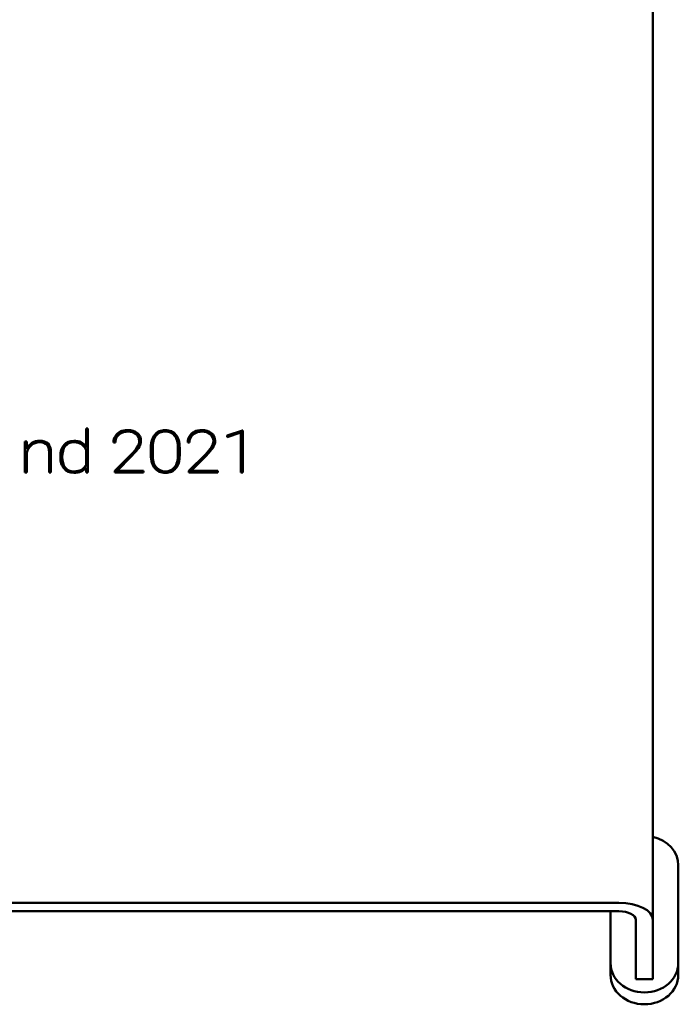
# Model space of a CAD drawing. Header units: millimetres. Extents: x 90 to 4407, y 90 to 14716.
# Tile 28 of 32: x 3221 to 3279, y 2335 to 2422. Entities that reach past the tile are written whole.
import ezdxf

# ---------------------------------------------------------------- set-up
doc = ezdxf.new("R2010")
doc.units = ezdxf.units.MM
doc.header["$LTSCALE"] = 15
doc.layers.add('Visible (ISO)', color=7, linetype='Continuous', lineweight=50)

msp = doc.modelspace()

# ---------------------------------------------------------------- linework, layer by layer
at = {"layer": 'Visible (ISO)'}
for p, q in [((3276.711, 2503.592), (3276.711, 2342.078)), ((3226.539, 2385.586), (3226.697, 2385.586)), ((3226.539, 2383.93), (3226.539, 2385.586)), ((3226.539, 2385.536), (3226.697, 2385.536)), ((3226.697, 2385.586), (3226.697, 2381.691)), ((3239.026, 2384.962), (3240.375, 2385.393)), ((3239.026, 2384.912), (3240.375, 2385.343)), ((3240.249, 2385.211), (3239.026, 2384.812)), ((3240.249, 2381.691), (3240.249, 2385.211)), ((3240.375, 2385.343), (3240.375, 2385.393)), ((3240.375, 2385.393), (3240.408, 2385.393)), ((3240.375, 2385.343), (3240.408, 2385.343)), ((3240.408, 2385.393), (3240.408, 2381.691)), ((3221.133, 2381.691), (3221.133, 2384.435)), ((3221.133, 2384.435), (3221.292, 2384.435)), ((3221.133, 2384.385), (3221.292, 2384.385)), ((3221.292, 2384.435), (3221.292, 2383.796)), ((3229.131, 2384.341), (3228.972, 2384.341)), ((3231.239, 2384.392), (3231.239, 2384.442)), ((3235.696, 2384.341), (3235.538, 2384.341)), ((3237.805, 2384.392), (3237.805, 2384.442)), ((3239.026, 2384.812), (3239.026, 2384.962)), ((3221.292, 2383.746), (3221.292, 2383.796)), ((3221.292, 2383.447), (3221.292, 2381.691)), ((3223.265, 2381.691), (3223.265, 2383.484)), ((3223.423, 2383.481), (3223.423, 2381.691)), ((3226.539, 2383.88), (3226.539, 2383.93)), ((3226.539, 2382.37), (3226.539, 2383.656)), ((3229.078, 2381.828), (3230.533, 2383.281)), ((3229.078, 2381.778), (3230.533, 2383.231)), ((3230.841, 2383.41), (3230.574, 2383.129)), ((3232.278, 2383.207), (3232.278, 2383.877)), ((3232.437, 2383.864), (3232.437, 2383.202)), ((3234.671, 2383.215), (3234.671, 2383.877)), ((3234.829, 2383.867), (3234.829, 2383.197)), ((3235.643, 2381.828), (3237.099, 2383.281)), ((3235.643, 2381.778), (3237.099, 2383.231)), ((3237.406, 2383.41), (3237.14, 2383.129)), ((3224.27, 2383.055), (3224.27, 2383.091)), ((3224.434, 2382.988), (3224.434, 2383.038)), ((3226.539, 2382.32), (3226.539, 2382.37)), ((3230.574, 2383.129), (3229.286, 2381.828)), ((3232.437, 2383.152), (3232.437, 2383.202)), ((3234.671, 2383.165), (3234.671, 2383.215)), ((3237.14, 2383.129), (3235.851, 2381.828)), ((3221.292, 2381.691), (3221.133, 2381.691)), ((3223.423, 2381.691), (3223.265, 2381.691)), ((3226.539, 2381.691), (3226.539, 2382.129)), ((3226.697, 2381.691), (3226.539, 2381.691)), ((3229.078, 2381.691), (3229.078, 2381.828)), ((3231.629, 2381.691), (3229.078, 2381.691)), ((3229.286, 2381.828), (3231.629, 2381.828)), ((3229.286, 2381.778), (3229.286, 2381.828)), ((3229.286, 2381.778), (3231.629, 2381.778)), ((3231.629, 2381.828), (3231.629, 2381.691)), ((3235.643, 2381.691), (3235.643, 2381.828)), ((3238.194, 2381.691), (3235.643, 2381.691)), ((3235.851, 2381.778), (3235.851, 2381.828)), ((3235.851, 2381.828), (3238.194, 2381.828)), ((3235.851, 2381.778), (3238.194, 2381.778)), ((3238.194, 2381.828), (3238.194, 2381.691)), ((3240.408, 2381.691), (3240.249, 2381.691)), ((3278.961, 2346.904), (3278.961, 2338.243)), ((3273.711, 2343.578), (3033.711, 2343.578)), ((3033.711, 2342.828), (3273.711, 2342.828)), ((3272.961, 2338.243), (3272.961, 2342.828)), ((3275.211, 2342.078), (3275.211, 2337.078)), ((3276.711, 2337.078), (3276.711, 2342.078)), ((3272.961, 2338.243), (3272.961, 2337.193)), ((3278.961, 2338.243), (3278.961, 2337.193)), ((3275.211, 2336.81), (3275.211, 2337.078)), ((3276.711, 2337.078), (3276.711, 2336.81)), ((3275.211, 2336.81), (3276.711, 2336.81))]:
    msp.add_line(p, q, dxfattribs=at)
for centre, major_axis, ratio, start_param, end_param in [((3275.961, 2346.904), (3, 0), 0.866025, 0, 1.318116), ((3273.711, 2342.078), (3, 0), 0.5, 0, 1.570796), ((3273.711, 2342.078), (1.5, 0), 0.5, 0, 1.570796), ((3275.961, 2338.243), (3, 0), 0.866025, 3.141593, 6.283185), ((3275.961, 2337.193), (3, 0), 0.866025, 3.141593, 6.283185)]:
    msp.add_ellipse(centre, major_axis=major_axis, ratio=ratio, start_param=start_param, end_param=end_param, dxfattribs=at)
for points, knots in [([(3229.131, 2384.891), (3229.236, 2385.06), (3229.382, 2385.193), (3229.57, 2385.289), (3229.757, 2385.386), (3229.967, 2385.434), (3230.2, 2385.434), (3230.578, 2385.434), (3230.873, 2385.347), (3231.084, 2385.173)], [12, 12, 12, 12, 13, 13, 13, 14, 14, 14, 15, 15, 15, 15]), ([(3229.131, 2384.841), (3229.204, 2384.958), (3229.298, 2385.06), (3229.504, 2385.209), (3229.636, 2385.285), (3229.929, 2385.366), (3230.083, 2385.391), (3230.456, 2385.375), (3230.615, 2385.351), (3230.882, 2385.258), (3230.99, 2385.2), (3231.084, 2385.123)], [-0.3784855, -0.3784855, -0.3784855, -0.3784855, -0.2485974, -0.2485974, -0.1510303, -0.1510303, -0.0863787, -0.0863787, -0.0388281, -0.0388281, 0, 0, 0, 0]), ([(3230.967, 2385.073), (3230.785, 2385.222), (3230.53, 2385.297), (3230.2, 2385.297), (3230, 2385.297), (3229.819, 2385.256), (3229.655, 2385.173)], [6, 6, 6, 6, 7, 7, 7, 8, 8, 8, 8]), ([(3230.533, 2383.281), (3230.771, 2383.523), (3230.949, 2383.737), (3231.065, 2383.925), (3231.181, 2384.113), (3231.239, 2384.285), (3231.239, 2384.442), (3231.239, 2384.713), (3231.148, 2384.923), (3230.967, 2385.073)], [3, 3, 3, 3, 4, 4, 4, 5, 5, 5, 6, 6, 6, 6]), ([(3231.084, 2385.173), (3231.295, 2384.999), (3231.4, 2384.755), (3231.4, 2384.442), (3231.4, 2384.155), (3231.214, 2383.811), (3230.841, 2383.41)], [15, 15, 15, 15, 16, 16, 16, 17, 17, 17, 17]), ([(3231.084, 2385.123), (3231.135, 2385.08), (3231.18, 2385.034), (3231.259, 2384.932), (3231.291, 2384.877), (3231.373, 2384.693), (3231.397, 2384.557), (3231.4, 2384.422)], [-0.472878, -0.472878, -0.472878, -0.472878, -0.4032536, -0.4032536, -0.3326923, -0.3326923, -0.1780847, -0.1780847, -0.1780847, -0.1780847]), ([(3232.278, 2383.877), (3232.278, 2384.367), (3232.39, 2384.75), (3232.614, 2385.024), (3232.837, 2385.299), (3233.15, 2385.436), (3233.552, 2385.436), (3233.956, 2385.436), (3234.27, 2385.299), (3234.494, 2385.024), (3234.717, 2384.75), (3234.829, 2384.364), (3234.829, 2383.867)], [5, 5, 5, 5, 6, 6, 6, 7, 7, 7, 8, 8, 8, 9, 9, 9, 9]), ([(3232.278, 2383.827), (3232.278, 2384.021), (3232.296, 2384.221), (3232.383, 2384.571), (3232.445, 2384.728), (3232.602, 2384.968), (3232.69, 2385.075), (3232.919, 2385.244), (3233.037, 2385.301), (3233.371, 2385.394), (3233.567, 2385.39), (3233.818, 2385.371), (3233.952, 2385.342), (3234.204, 2385.236), (3234.313, 2385.161), (3234.504, 2384.975), (3234.609, 2384.838), (3234.795, 2384.381), (3234.829, 2384.091), (3234.829, 2383.817)], [-0.5841854, -0.5841854, -0.5841854, -0.5841854, -0.5086, -0.5086, -0.4450157, -0.4450157, -0.4016031, -0.4016031, -0.3646298, -0.3646298, -0.3075232, -0.3075232, -0.2384262, -0.2384262, -0.167684, -0.167684, -0.0948662, -0.0948662, 0, 0, 0, 0]), ([(3234.38, 2384.924), (3234.185, 2385.174), (3233.91, 2385.299), (3233.552, 2385.299), (3233.193, 2385.299), (3232.917, 2385.174), (3232.725, 2384.923)], [1, 1, 1, 1, 2, 2, 2, 3, 3, 3, 3]), ([(3235.696, 2384.891), (3235.802, 2385.06), (3235.948, 2385.193), (3236.135, 2385.289), (3236.323, 2385.386), (3236.533, 2385.434), (3236.765, 2385.434), (3237.144, 2385.434), (3237.438, 2385.347), (3237.649, 2385.173)], [12, 12, 12, 12, 13, 13, 13, 14, 14, 14, 15, 15, 15, 15]), ([(3235.696, 2384.841), (3235.769, 2384.958), (3235.863, 2385.06), (3236.069, 2385.209), (3236.201, 2385.285), (3236.494, 2385.366), (3236.648, 2385.391), (3237.022, 2385.375), (3237.18, 2385.351), (3237.448, 2385.258), (3237.556, 2385.2), (3237.649, 2385.123)], [-0.3784855, -0.3784855, -0.3784855, -0.3784855, -0.2485974, -0.2485974, -0.1510303, -0.1510303, -0.0863787, -0.0863787, -0.0388281, -0.0388281, 0, 0, 0, 0]), ([(3237.532, 2385.073), (3237.351, 2385.222), (3237.095, 2385.297), (3236.765, 2385.297), (3236.566, 2385.297), (3236.384, 2385.256), (3236.22, 2385.173)], [6, 6, 6, 6, 7, 7, 7, 8, 8, 8, 8]), ([(3237.099, 2383.281), (3237.337, 2383.523), (3237.514, 2383.737), (3237.63, 2383.925), (3237.746, 2384.113), (3237.805, 2384.285), (3237.805, 2384.442), (3237.805, 2384.713), (3237.714, 2384.923), (3237.532, 2385.073)], [3, 3, 3, 3, 4, 4, 4, 5, 5, 5, 6, 6, 6, 6]), ([(3237.649, 2385.173), (3237.86, 2384.999), (3237.966, 2384.755), (3237.966, 2384.442), (3237.966, 2384.155), (3237.779, 2383.811), (3237.406, 2383.41)], [15, 15, 15, 15, 16, 16, 16, 17, 17, 17, 17]), ([(3237.649, 2385.123), (3237.7, 2385.08), (3237.745, 2385.034), (3237.824, 2384.932), (3237.856, 2384.877), (3237.939, 2384.693), (3237.962, 2384.557), (3237.965, 2384.422)], [-0.472878, -0.472878, -0.472878, -0.472878, -0.4032536, -0.4032536, -0.3326923, -0.3326923, -0.1780847, -0.1780847, -0.1780847, -0.1780847]), ([(3221.292, 2383.746), (3221.341, 2383.848), (3221.404, 2383.944), (3221.559, 2384.116), (3221.648, 2384.189), (3221.748, 2384.25)], [-0.07543822, -0.07543822, -0.07543822, -0.07543822, -0.03699109, -0.03699109, 0, 0, 0, 0]), ([(3223.057, 2384.137), (3222.921, 2384.278), (3222.704, 2384.349), (3222.407, 2384.349), (3222.134, 2384.349), (3221.897, 2384.264), (3221.697, 2384.096)], [8, 8, 8, 8, 9, 9, 9, 10, 10, 10, 10]), ([(3221.748, 2384.3), (3221.95, 2384.424), (3222.172, 2384.485), (3222.416, 2384.485), (3222.756, 2384.485), (3223.008, 2384.402), (3223.173, 2384.236)], [1, 1, 1, 1, 2, 2, 2, 3, 3, 3, 3]), ([(3221.748, 2384.25), (3221.813, 2384.29), (3221.881, 2384.324), (3222.024, 2384.379), (3222.097, 2384.4), (3222.339, 2384.444), (3222.498, 2384.438), (3222.733, 2384.411), (3222.844, 2384.385), (3223.032, 2384.302), (3223.109, 2384.25), (3223.173, 2384.186)], [-0.134419, -0.134419, -0.134419, -0.134419, -0.117273, -0.117273, -0.1005501, -0.1005501, -0.0635916, -0.0635916, -0.0295224, -0.0295224, 0, 0, 0, 0]), ([(3223.173, 2384.186), (3223.216, 2384.143), (3223.251, 2384.095), (3223.314, 2383.99), (3223.34, 2383.932), (3223.406, 2383.731), (3223.423, 2383.578), (3223.423, 2383.431)], [-0.09176158, -0.09176158, -0.09176158, -0.09176158, -0.07212718, -0.07212718, -0.05072104, -0.05072104, 0, 0, 0, 0]), ([(3224.589, 2384.116), (3224.801, 2384.363), (3225.093, 2384.485), (3225.464, 2384.485), (3225.702, 2384.485), (3225.913, 2384.439), (3226.095, 2384.346)], [1, 1, 1, 1, 2, 2, 2, 3, 3, 3, 3]), ([(3224.589, 2384.066), (3224.664, 2384.153), (3224.752, 2384.229), (3224.959, 2384.347), (3225.07, 2384.387), (3225.375, 2384.446), (3225.558, 2384.438), (3225.829, 2384.402), (3225.968, 2384.361), (3226.095, 2384.296)], [-0.1318686, -0.1318686, -0.1318686, -0.1318686, -0.1068844, -0.1068844, -0.0824806, -0.0824806, -0.0444788, -0.0444788, 0, 0, 0, 0]), ([(3226.539, 2383.656), (3226.358, 2384.118), (3225.998, 2384.349), (3225.461, 2384.349), (3225.137, 2384.349), (3224.885, 2384.238), (3224.704, 2384.016)], [5, 5, 5, 5, 6, 6, 6, 7, 7, 7, 7]), ([(3226.095, 2384.296), (3226.188, 2384.249), (3226.27, 2384.191), (3226.421, 2384.049), (3226.485, 2383.967), (3226.539, 2383.88)], [-0.0665169, -0.0665169, -0.0665169, -0.0665169, -0.03430794, -0.03430794, 0, 0, 0, 0]), ([(3228.974, 2384.341), (3228.977, 2384.42), (3228.99, 2384.499), (3229.039, 2384.669), (3229.079, 2384.757), (3229.131, 2384.841)], [-0.06072541, -0.06072541, -0.06072541, -0.06072541, -0.03302251, -0.03302251, 0, 0, 0, 0]), ([(3230.533, 2383.231), (3230.682, 2383.382), (3230.835, 2383.551), (3231.078, 2383.881), (3231.156, 2384.022), (3231.22, 2384.219), (3231.237, 2384.295), (3231.239, 2384.392)], [-0.2817656, -0.2817656, -0.2817656, -0.2817656, -0.1991992, -0.1991992, -0.1196636, -0.1196636, -0.0812783, -0.0812783, -0.0812783, -0.0812783]), ([(3235.539, 2384.341), (3235.543, 2384.42), (3235.555, 2384.499), (3235.604, 2384.669), (3235.644, 2384.757), (3235.696, 2384.841)], [-0.06072541, -0.06072541, -0.06072541, -0.06072541, -0.03302251, -0.03302251, 0, 0, 0, 0]), ([(3237.099, 2383.231), (3237.248, 2383.382), (3237.401, 2383.551), (3237.644, 2383.881), (3237.721, 2384.022), (3237.785, 2384.219), (3237.803, 2384.295), (3237.804, 2384.392)], [-0.2817656, -0.2817656, -0.2817656, -0.2817656, -0.1991992, -0.1991992, -0.1196636, -0.1196636, -0.0812783, -0.0812783, -0.0812783, -0.0812783]), ([(3224.27, 2383.048), (3224.27, 2383.256), (3224.295, 2383.472), (3224.414, 2383.813), (3224.486, 2383.948), (3224.589, 2384.066)], [-0.1235787, -0.1235787, -0.1235787, -0.1235787, -0.0513781, -0.0513781, 0, 0, 0, 0]), ([(3224.434, 2382.988), (3224.434, 2382.809), (3224.452, 2382.625), (3224.545, 2382.315), (3224.608, 2382.183), (3224.7, 2382.066)], [-0.1110392, -0.1110392, -0.1110392, -0.1110392, -0.0491577, -0.0491577, 0, 0, 0, 0]), ([(3224.7, 2382.116), (3224.878, 2381.89), (3225.129, 2381.777), (3225.456, 2381.777), (3225.717, 2381.777), (3225.941, 2381.827), (3226.126, 2381.928), (3226.311, 2382.029), (3226.449, 2382.176), (3226.539, 2382.37)], [1, 1, 1, 1, 2, 2, 2, 3, 3, 3, 4, 4, 4, 4]), ([(3232.437, 2383.152), (3232.437, 2382.945), (3232.458, 2382.729), (3232.564, 2382.378), (3232.632, 2382.233), (3232.732, 2382.105)], [-0.1256851, -0.1256851, -0.1256851, -0.1256851, -0.0536435, -0.0536435, 0, 0, 0, 0]), ([(3234.381, 2382.105), (3234.486, 2382.242), (3234.555, 2382.399), (3234.652, 2382.755), (3234.671, 2382.964), (3234.671, 2383.165)], [-0.1266037, -0.1266037, -0.1266037, -0.1266037, -0.0696647, -0.0696647, 0, 0, 0, 0]), ([(3226.539, 2382.129), (3226.432, 2381.974), (3226.284, 2381.853), (3226.097, 2381.768), (3225.909, 2381.683), (3225.696, 2381.64), (3225.458, 2381.64), (3225.092, 2381.64), (3224.801, 2381.766), (3224.589, 2382.018)], [9, 9, 9, 9, 10, 10, 10, 11, 11, 11, 12, 12, 12, 12]), ([(3224.7, 2382.066), (3224.756, 2381.995), (3224.822, 2381.931), (3224.976, 2381.828), (3225.059, 2381.791), (3225.205, 2381.751), (3225.345, 2381.717), (3225.716, 2381.739), (3225.861, 2381.766), (3226.098, 2381.857), (3226.208, 2381.916), (3226.41, 2382.096), (3226.485, 2382.203), (3226.539, 2382.32)], [-0.526153, -0.526153, -0.526153, -0.526153, -0.3757668, -0.3757668, -0.2314445, -0.2314445, -0.1445765, -0.1445765, -0.0870279, -0.0870279, -0.0437508, -0.0437508, 0, 0, 0, 0]), ([(3234.495, 2382.047), (3234.273, 2381.776), (3233.96, 2381.64), (3233.558, 2381.64), (3233.158, 2381.64), (3232.845, 2381.777), (3232.618, 2382.051)], [1, 1, 1, 1, 2, 2, 2, 3, 3, 3, 3]), ([(3232.732, 2382.155), (3232.929, 2381.903), (3233.205, 2381.777), (3233.558, 2381.777), (3233.913, 2381.777), (3234.188, 2381.903), (3234.381, 2382.155)], [6, 6, 6, 6, 7, 7, 7, 8, 8, 8, 8]), ([(3232.732, 2382.105), (3232.775, 2382.051), (3232.823, 2382), (3232.928, 2381.911), (3232.984, 2381.874), (3233.151, 2381.787), (3233.267, 2381.753), (3233.508, 2381.722), (3233.652, 2381.722), (3233.907, 2381.768), (3234.012, 2381.806), (3234.219, 2381.926), (3234.308, 2382.01), (3234.381, 2382.105)], [-0.2156005, -0.2156005, -0.2156005, -0.2156005, -0.188243, -0.188243, -0.162458, -0.162458, -0.11761, -0.11761, -0.0745633, -0.0745633, -0.0396752, -0.0396752, 0, 0, 0, 0])]:
    msp.add_open_spline(points, degree=3, knots=knots, dxfattribs=at)
for points in [[(3229.655, 2385.173), (3229.491, 2385.09), (3229.362, 2384.975), (3229.27, 2384.829)], [(3236.22, 2385.173), (3236.056, 2385.09), (3235.928, 2384.975), (3235.835, 2384.829)], [(3221.292, 2383.796), (3221.395, 2384.009), (3221.547, 2384.177), (3221.748, 2384.3)], [(3221.697, 2384.096), (3221.497, 2383.928), (3221.362, 2383.712), (3221.292, 2383.447)], [(3223.265, 2383.484), (3223.263, 2383.778), (3223.194, 2383.996), (3223.057, 2384.137)], [(3223.173, 2384.236), (3223.338, 2384.069), (3223.421, 2383.817), (3223.423, 2383.481)], [(3224.27, 2383.091), (3224.27, 2383.528), (3224.376, 2383.871), (3224.589, 2384.116)], [(3226.095, 2384.346), (3226.278, 2384.253), (3226.426, 2384.114), (3226.539, 2383.93)], [(3228.972, 2384.341), (3228.972, 2384.539), (3229.025, 2384.722), (3229.131, 2384.891)], [(3229.27, 2384.829), (3229.177, 2384.683), (3229.131, 2384.52), (3229.131, 2384.341)], [(3232.725, 2384.923), (3232.533, 2384.672), (3232.437, 2384.319), (3232.437, 2383.864)], [(3234.671, 2383.877), (3234.671, 2384.325), (3234.574, 2384.674), (3234.38, 2384.924)], [(3235.538, 2384.341), (3235.538, 2384.539), (3235.591, 2384.722), (3235.696, 2384.891)], [(3235.835, 2384.829), (3235.742, 2384.683), (3235.696, 2384.52), (3235.696, 2384.341)], [(3224.704, 2384.016), (3224.524, 2383.795), (3224.434, 2383.468), (3224.434, 2383.038)], [(3224.589, 2382.018), (3224.376, 2382.27), (3224.27, 2382.616), (3224.27, 2383.055)], [(3224.434, 2383.038), (3224.434, 2382.648), (3224.522, 2382.341), (3224.7, 2382.116)], [(3232.618, 2382.051), (3232.392, 2382.325), (3232.278, 2382.71), (3232.278, 2383.207)], [(3232.437, 2383.202), (3232.437, 2382.756), (3232.535, 2382.407), (3232.732, 2382.155)], [(3234.381, 2382.155), (3234.574, 2382.407), (3234.671, 2382.76), (3234.671, 2383.215)], [(3234.829, 2383.197), (3234.829, 2382.702), (3234.718, 2382.319), (3234.495, 2382.047)]]:
    msp.add_open_spline(points, degree=3, dxfattribs=at)

doc.saveas('drawing.dxf')
